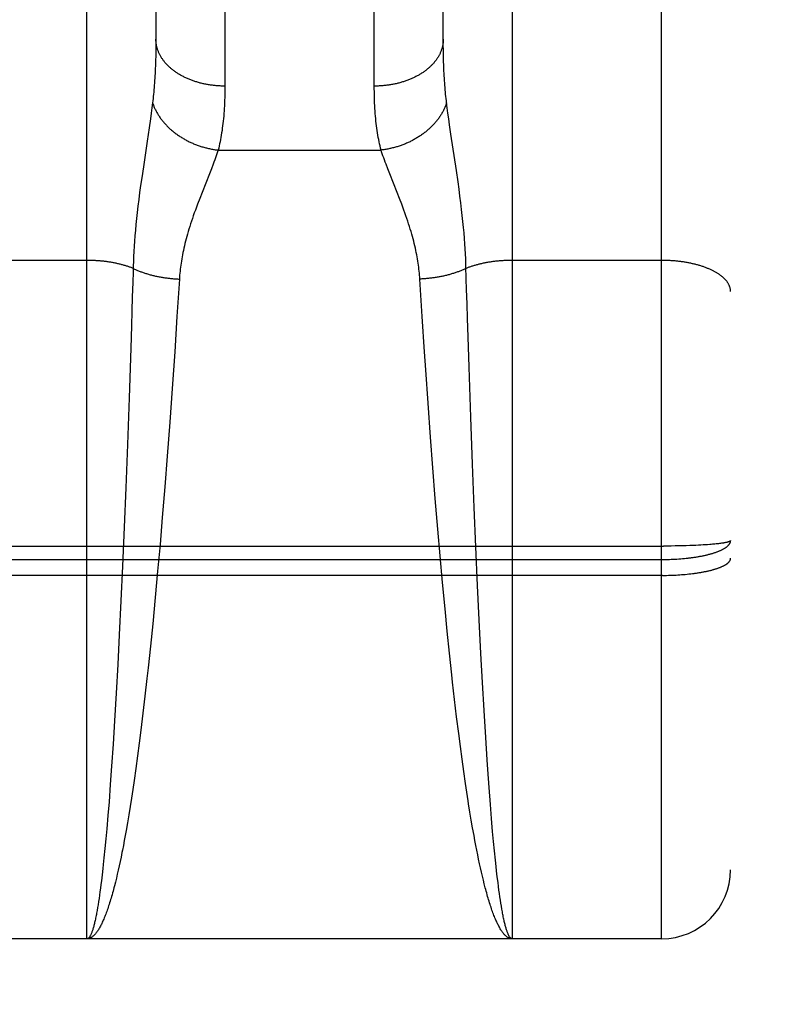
# Model space of a CAD drawing. Header units: inches. Extents: x 0 to 220, y 0 to 142.
# Tile 8 of 76: x 65.3 to 65.627, y 35.195 to 35.623. Entities that reach past the tile are written whole.
import ezdxf

# ---------------------------------------------------------------- set-up
doc = ezdxf.new("R2010")
doc.units = ezdxf.units.IN
doc.header["$LTSCALE"] = 12.090517
doc.header["$MEASUREMENT"] = 0
doc.linetypes.add('HIDDEN', pattern=[0.2, 0.1, -0.1])
doc.layers.add('LEFT_DOOR_ASSEMBLY', color=7, linetype='CONTINUOUS')

msp = doc.modelspace()

# ---------------------------------------------------------------- linework, layer by layer
at = {"layer": 'LEFT_DOOR_ASSEMBLY', "color": 8, "linetype": 'HIDDEN'}
for p, q in [((65.57914, 35.22367), (65.57914, 37.00867)), ((65.60914, 36.97867), (65.60914, 35.25367)), ((65.32914, 35.22367), (65.32914, 36.03446)), ((65.51414, 36.03446), (65.51414, 35.22367)), ((65.38914, 35.93965), (65.38914, 35.59443)), ((65.45415, 35.59317), (65.45414, 35.93832)), ((65.35914, 35.92081), (65.35914, 35.61359)), ((65.48414, 35.61481), (65.48415, 35.92202)), ((65.35914, 35.61359), (65.35913, 35.61119)), ((65.48415, 35.61239), (65.48414, 35.61481)), ((65.48418, 35.61001), (65.48415, 35.61239)), ((65.35907, 35.60768), (65.35901, 35.6054)), ((65.48422, 35.60768), (65.48418, 35.61001)), ((65.48428, 35.6054), (65.48422, 35.60768)), ((65.48436, 35.60317), (65.48428, 35.6054)), ((65.35769, 35.58717), (65.35741, 35.58496)), ((65.48588, 35.58496), (65.4856, 35.58717)), ((65.3571, 35.58263), (65.35677, 35.58018)), ((65.35741, 35.58496), (65.3571, 35.58263)), ((65.48618, 35.58263), (65.48588, 35.58496)), ((65.48652, 35.58018), (65.48618, 35.58263)), ((65.35677, 35.58018), (65.35621, 35.57626)), ((65.48689, 35.5776), (65.48652, 35.58018)), ((65.48749, 35.57346), (65.48689, 35.5776)), ((65.35621, 35.57626), (65.35536, 35.57053)), ((65.48986, 35.55775), (65.48749, 35.57346)), ((65.35536, 35.57053), (65.35367, 35.55939)), ((65.38623, 35.56661), (65.45706, 35.56661)), ((65.38403, 35.56042), (65.38327, 35.55842)), ((65.35367, 35.55939), (65.35295, 35.55447)), ((65.38244, 35.55631), (65.37919, 35.5481)), ((65.38327, 35.55842), (65.38244, 35.55631)), ((65.46084, 35.55631), (65.46002, 35.55842)), ((65.4641, 35.5481), (65.46084, 35.55631)), ((65.49057, 35.55284), (65.48986, 35.55775)), ((65.35295, 35.55447), (65.35249, 35.55125)), ((65.49101, 35.54967), (65.49057, 35.55284)), ((65.35207, 35.54813), (65.35168, 35.54512)), ((65.35249, 35.55125), (65.35207, 35.54813)), ((65.37919, 35.5481), (65.3782, 35.54558)), ((65.46509, 35.54558), (65.4641, 35.5481)), ((65.49142, 35.54661), (65.49101, 35.54967)), ((65.35168, 35.54512), (65.35132, 35.54223)), ((65.3782, 35.54558), (65.37723, 35.54305)), ((65.4918, 35.54366), (65.49142, 35.54661)), ((65.49214, 35.54082), (65.4918, 35.54366)), ((65.35099, 35.53945), (65.3507, 35.53679)), ((65.35132, 35.54223), (65.35099, 35.53945)), ((65.49244, 35.53811), (65.49214, 35.54082)), ((65.3507, 35.53679), (65.35044, 35.53423)), ((65.49272, 35.53549), (65.49244, 35.53811)), ((65.49296, 35.53298), (65.49272, 35.53549)), ((65.35021, 35.53175), (65.35001, 35.52936)), ((65.35044, 35.53423), (65.35021, 35.53175)), ((65.49318, 35.53055), (65.49296, 35.53298)), ((65.49337, 35.5282), (65.49318, 35.53055)), ((65.34983, 35.52704), (65.34968, 35.52478)), ((65.35001, 35.52936), (65.34983, 35.52704)), ((65.49354, 35.5259), (65.49337, 35.5282)), ((65.34954, 35.52256), (65.34943, 35.52039)), ((65.34968, 35.52478), (65.34954, 35.52256)), ((65.49368, 35.52366), (65.49354, 35.5259)), ((65.4938, 35.52147), (65.49368, 35.52366)), ((65.32914, 35.51864), (65.26374, 35.51864)), ((65.34934, 35.51826), (65.34927, 35.51617)), ((65.34943, 35.52039), (65.34934, 35.51826)), ((65.4939, 35.51932), (65.4938, 35.52147)), ((65.57914, 35.51864), (65.51374, 35.51864)), ((65.3492, 35.51363), (65.34906, 35.50905)), ((65.34927, 35.51617), (65.3492, 35.51363)), ((65.34906, 35.50905), (65.34887, 35.50286)), ((65.36934, 35.51052), (65.36831, 35.49428)), ((65.47497, 35.49428), (65.47395, 35.51052)), ((65.49432, 35.50597), (65.49418, 35.51058)), ((65.49451, 35.49973), (65.49432, 35.50597)), ((65.34887, 35.50286), (65.34868, 35.49657)), ((65.34868, 35.49657), (65.34848, 35.49019)), ((65.49471, 35.4934), (65.49451, 35.49973)), ((65.36831, 35.49428), (65.3673, 35.47888)), ((65.47599, 35.47888), (65.47497, 35.49428)), ((65.49496, 35.48536), (65.49471, 35.4934)), ((65.34848, 35.49019), (65.34817, 35.48047)), ((65.49539, 35.47225), (65.49496, 35.48536)), ((65.34817, 35.48047), (65.34745, 35.4589)), ((65.3673, 35.47888), (65.36621, 35.46298)), ((65.47652, 35.47098), (65.47599, 35.47888)), ((65.47754, 35.45651), (65.47652, 35.47098)), ((65.49614, 35.45046), (65.49539, 35.47225)), ((65.36621, 35.46298), (65.36516, 35.44835)), ((65.34745, 35.4589), (65.34672, 35.43856)), ((65.47861, 35.44177), (65.47754, 35.45651)), ((65.49688, 35.43002), (65.49614, 35.45046)), ((65.36516, 35.44835), (65.36405, 35.43349)), ((65.47962, 35.42851), (65.47861, 35.44177)), ((65.34672, 35.43856), (65.34601, 35.41974)), ((65.36405, 35.43349), (65.36301, 35.42018)), ((65.48068, 35.41517), (65.47962, 35.42851)), ((65.49762, 35.41118), (65.49688, 35.43002)), ((65.34601, 35.41974), (65.34532, 35.40265)), ((65.36301, 35.42018), (65.36192, 35.40682)), ((65.48179, 35.40182), (65.48068, 35.41517)), ((65.49832, 35.39414), (65.49762, 35.41118)), ((65.36192, 35.40682), (65.36093, 35.39516)), ((65.34532, 35.40265), (65.3446, 35.38569)), ((65.4828, 35.39018), (65.48179, 35.40182)), ((65.0133, 35.39441), (65.57999, 35.39441)), ((65.36093, 35.39516), (65.3599, 35.38356)), ((65.49907, 35.3773), (65.49832, 35.39414)), ((65.58167, 35.39441), (65.57999, 35.39441)), ((65.58334, 35.39443), (65.58167, 35.39441)), ((65.585, 35.39445), (65.58334, 35.39443)), ((65.58664, 35.39448), (65.585, 35.39445)), ((65.58825, 35.39452), (65.58664, 35.39448)), ((65.58984, 35.39457), (65.58825, 35.39452)), ((65.5914, 35.39462), (65.58984, 35.39457)), ((65.59291, 35.39468), (65.5914, 35.39462)), ((65.59402, 35.39473), (65.59291, 35.39468)), ((65.59511, 35.39478), (65.59402, 35.39473)), ((65.59616, 35.39484), (65.59511, 35.39478)), ((65.59718, 35.39489), (65.59616, 35.39484)), ((65.59818, 35.39496), (65.59718, 35.39489)), ((65.59913, 35.39502), (65.59818, 35.39496)), ((65.60006, 35.39509), (65.59913, 35.39502)), ((65.60065, 35.39514), (65.60006, 35.39509)), ((65.60123, 35.39519), (65.60065, 35.39514)), ((65.60179, 35.39524), (65.60123, 35.39519)), ((65.60233, 35.3953), (65.60179, 35.39524)), ((65.60286, 35.39535), (65.60233, 35.3953)), ((65.60337, 35.3954), (65.60286, 35.39535)), ((65.60385, 35.39546), (65.60337, 35.3954)), ((65.60432, 35.39552), (65.60385, 35.39546)), ((65.60477, 35.39557), (65.60432, 35.39552)), ((65.6052, 35.39563), (65.60477, 35.39557)), ((65.48384, 35.37862), (65.4828, 35.39018)), ((65.58825, 35.38897), (65.58905, 35.38904)), ((65.58905, 35.38904), (65.58984, 35.38912)), ((65.01372, 35.38858), (65.57914, 35.38858)), ((65.3446, 35.38569), (65.34391, 35.37061)), ((65.57914, 35.38858), (65.57999, 35.38858)), ((65.57999, 35.38858), (65.58083, 35.38859)), ((65.58083, 35.38859), (65.58167, 35.38861)), ((65.58167, 35.38861), (65.5825, 35.38863)), ((65.5825, 35.38863), (65.58334, 35.38866)), ((65.58334, 35.38866), (65.58417, 35.38869)), ((65.58417, 35.38869), (65.585, 35.38874)), ((65.585, 35.38874), (65.58582, 35.38878)), ((65.58582, 35.38878), (65.58664, 35.38884)), ((65.58664, 35.38884), (65.58745, 35.3889)), ((65.58745, 35.3889), (65.58825, 35.38897)), ((65.57957, 35.38167), (65.01414, 35.38167)), ((65.3599, 35.38356), (65.35883, 35.37204)), ((65.57957, 35.38167), (65.58041, 35.38168)), ((65.58041, 35.38168), (65.58125, 35.38169)), ((65.58125, 35.38169), (65.58208, 35.38171)), ((65.58208, 35.38171), (65.58292, 35.38173)), ((65.58292, 35.38173), (65.58375, 35.38176)), ((65.58375, 35.38176), (65.58458, 35.38179)), ((65.58458, 35.38179), (65.58541, 35.38183)), ((65.58541, 35.38183), (65.58623, 35.38188)), ((65.58623, 35.38188), (65.58704, 35.38193)), ((65.58704, 35.38193), (65.58785, 35.38199)), ((65.58785, 35.38199), (65.58865, 35.38205)), ((65.58865, 35.38205), (65.58945, 35.38212)), ((65.58945, 35.38212), (65.59023, 35.3822)), ((65.59023, 35.3822), (65.59101, 35.38228)), ((65.59101, 35.38228), (65.59178, 35.38236)), ((65.59178, 35.38236), (65.59254, 35.38245)), ((65.59254, 35.38245), (65.59328, 35.38255)), ((65.48493, 35.36712), (65.48384, 35.37862)), ((65.49977, 35.36232), (65.49907, 35.3773)), ((65.35883, 35.37204), (65.35773, 35.3606)), ((65.34391, 35.37061), (65.34319, 35.35576)), ((65.48589, 35.35737), (65.48493, 35.36712)), ((65.35773, 35.3606), (65.35675, 35.35095)), ((65.50051, 35.34769), (65.49977, 35.36232)), ((65.34319, 35.35576), (65.34253, 35.34291)), ((65.48687, 35.34778), (65.48589, 35.35737)), ((65.35675, 35.35095), (65.35575, 35.34149)), ((65.48788, 35.33837), (65.48687, 35.34778)), ((65.50118, 35.33507), (65.50051, 35.34769)), ((65.34253, 35.34291), (65.34185, 35.33045)), ((65.35575, 35.34149), (65.35524, 35.33683)), ((65.48822, 35.33529), (65.48788, 35.33837)), ((65.35524, 35.33683), (65.35437, 35.32919)), ((65.48909, 35.32768), (65.48822, 35.33529)), ((65.50188, 35.32288), (65.50118, 35.33507)), ((65.34185, 35.33045), (65.34114, 35.31844)), ((65.35437, 35.32919), (65.3535, 35.32171)), ((65.48997, 35.32024), (65.48909, 35.32768)), ((65.3535, 35.32171), (65.3526, 35.31442)), ((65.5026, 35.31119), (65.50188, 35.32288)), ((65.34114, 35.31844), (65.34051, 35.30835)), ((65.49087, 35.31299), (65.48997, 35.32024)), ((65.3526, 35.31442), (65.35188, 35.30873)), ((65.49159, 35.30733), (65.49087, 35.31299)), ((65.34051, 35.30835), (65.33987, 35.29868)), ((65.35188, 35.30873), (65.35114, 35.30317)), ((65.50324, 35.3014), (65.5026, 35.31119)), ((65.49233, 35.3018), (65.49159, 35.30733)), ((65.35114, 35.30317), (65.3504, 35.29775)), ((65.49308, 35.29642), (65.49233, 35.3018)), ((65.50352, 35.29734), (65.50324, 35.3014)), ((65.33987, 35.29868), (65.3393, 35.29077)), ((65.3504, 35.29775), (65.34965, 35.29248)), ((65.49383, 35.29118), (65.49308, 35.29642)), ((65.50408, 35.28948), (65.50352, 35.29734)), ((65.3393, 35.29077), (65.33873, 35.28321)), ((65.34965, 35.29248), (65.34908, 35.28862)), ((65.4944, 35.28736), (65.49383, 35.29118)), ((65.34908, 35.28862), (65.3485, 35.28486)), ((65.49498, 35.28362), (65.4944, 35.28736)), ((65.50466, 35.28199), (65.50408, 35.28948)), ((65.33873, 35.28321), (65.33824, 35.2772)), ((65.3485, 35.28486), (65.34793, 35.28118)), ((65.34793, 35.28118), (65.34734, 35.2776)), ((65.49634, 35.27527), (65.49575, 35.27878)), ((65.50514, 35.27603), (65.50466, 35.28199)), ((65.33824, 35.2772), (65.33775, 35.27147)), ((65.34676, 35.27412), (65.34616, 35.27073)), ((65.34734, 35.2776), (65.34676, 35.27412)), ((65.49693, 35.27185), (65.49634, 35.27527)), ((65.50563, 35.27035), (65.50514, 35.27603)), ((65.33775, 35.27147), (65.33736, 35.26708)), ((65.34616, 35.27073), (65.34577, 35.26853)), ((65.49752, 35.26853), (65.49693, 35.27185)), ((65.50603, 35.26602), (65.50563, 35.27035)), ((65.33736, 35.26708), (65.33696, 35.26289)), ((65.34537, 35.26638), (65.34497, 35.26427)), ((65.34577, 35.26853), (65.34537, 35.26638)), ((65.49792, 35.26638), (65.49752, 35.26853)), ((65.49832, 35.26427), (65.49792, 35.26638)), ((65.50643, 35.26187), (65.50603, 35.26602)), ((65.33696, 35.26289), (65.33655, 35.25888)), ((65.34437, 35.2612), (65.34396, 35.25921)), ((65.49872, 35.26221), (65.49832, 35.26427)), ((65.49912, 35.26019), (65.49872, 35.26221)), ((65.50684, 35.25791), (65.50643, 35.26187)), ((65.33655, 35.25888), (65.33625, 35.25601)), ((65.34356, 35.25727), (65.34315, 35.25537)), ((65.34396, 35.25921), (65.34356, 35.25727)), ((65.49953, 35.25823), (65.49912, 35.26019)), ((65.49994, 35.25631), (65.49953, 35.25823)), ((65.50034, 35.25445), (65.49994, 35.25631)), ((65.50714, 35.25508), (65.50684, 35.25791)), ((65.33604, 35.25415), (65.33574, 35.25147)), ((65.33625, 35.25601), (65.33604, 35.25415)), ((65.34274, 35.25353), (65.34233, 35.25174)), ((65.34315, 35.25537), (65.34274, 35.25353)), ((65.50075, 35.25263), (65.50034, 35.25445)), ((65.50116, 35.25087), (65.50075, 35.25263)), ((65.50735, 35.25325), (65.50714, 35.25508)), ((65.50765, 35.2506), (65.50735, 35.25325)), ((65.33543, 35.2489), (65.33522, 35.24725)), ((65.33574, 35.25147), (65.33543, 35.2489)), ((65.34192, 35.25), (65.34151, 35.24832)), ((65.34233, 35.25174), (65.34192, 35.25)), ((65.50158, 35.24915), (65.50116, 35.25087)), ((65.50199, 35.24749), (65.50158, 35.24915)), ((65.50796, 35.24807), (65.50765, 35.2506)), ((65.50817, 35.24644), (65.50796, 35.24807)), ((65.33481, 35.24411), (65.3346, 35.24262)), ((65.33501, 35.24565), (65.33481, 35.24411)), ((65.33522, 35.24725), (65.33501, 35.24565)), ((65.5024, 35.24588), (65.50199, 35.24749)), ((65.50838, 35.24487), (65.50817, 35.24644)), ((65.50859, 35.24336), (65.50838, 35.24487)), ((65.33418, 35.2398), (65.33397, 35.23847)), ((65.33439, 35.24118), (65.33418, 35.2398)), ((65.3346, 35.24262), (65.33439, 35.24118)), ((65.5088, 35.24189), (65.50859, 35.24336)), ((65.509, 35.24049), (65.5088, 35.24189)), ((65.50921, 35.23913), (65.509, 35.24049)), ((65.33397, 35.23847), (65.33376, 35.2372)), ((65.50943, 35.23783), (65.50921, 35.23913)), ((65.50964, 35.23659), (65.50943, 35.23783)), ((65.50985, 35.2354), (65.50964, 35.23659)), ((65.57914, 35.22367), (65.01414, 35.22367)), ((39.46364, 35.19517), (68.06714, 35.19517))]:
    msp.add_line(p, q, dxfattribs=at)
for points in [[(65.38914, 35.59443), (65.38872, 35.59443), (65.3883, 35.59444), (65.38788, 35.59445), (65.38746, 35.59446), (65.38704, 35.59448), (65.38662, 35.5945), (65.3862, 35.59453), (65.38579, 35.59456), (65.38537, 35.59459), (65.38495, 35.59463), (65.38453, 35.59467), (65.38412, 35.59472), (65.38371, 35.59477), (65.38329, 35.59482), (65.38288, 35.59488), (65.38247, 35.59494), (65.38206, 35.59501), (65.38165, 35.59508), (65.38124, 35.59515), (65.38084, 35.59523), (65.38044, 35.59531), (65.38003, 35.59539), (65.37963, 35.59548), (65.37924, 35.59558), (65.37884, 35.59567), (65.37845, 35.59577), (65.37805, 35.59588), (65.37766, 35.59598), (65.37728, 35.59609), (65.37689, 35.59621), (65.37651, 35.59633), (65.37613, 35.59645), (65.37575, 35.59658), (65.37538, 35.59671), (65.375, 35.59684), (65.37463, 35.59698), (65.37427, 35.59712), (65.3739, 35.59726), (65.37354, 35.59741), (65.37318, 35.59756), (65.37283, 35.59771), (65.37248, 35.59787), (65.37213, 35.59803), (65.37178, 35.59819), (65.37144, 35.59836), (65.37111, 35.59853), (65.37077, 35.5987), (65.37044, 35.59888), (65.37011, 35.59906), (65.36979, 35.59924), (65.36947, 35.59943), (65.36915, 35.59962), (65.36884, 35.59981), (65.36853, 35.6), (65.36823, 35.6002), (65.36793, 35.6004), (65.36764, 35.60061), (65.36734, 35.60081), (65.36706, 35.60102), (65.36678, 35.60123), (65.3665, 35.60145), (65.36622, 35.60166), (65.36595, 35.60188), (65.36569, 35.60211), (65.36543, 35.60233), (65.36517, 35.60256), (65.36492, 35.60279), (65.36468, 35.60302), (65.36444, 35.60325), (65.3642, 35.60349), (65.36397, 35.60373), (65.36374, 35.60397), (65.36352, 35.60421), (65.36331, 35.60446), (65.36309, 35.60471), (65.36289, 35.60495), (65.36269, 35.60521), (65.36249, 35.60546), (65.3623, 35.60571), (65.36212, 35.60597), (65.36194, 35.60623), (65.36176, 35.60649), (65.36159, 35.60675), (65.36143, 35.60701), (65.36127, 35.60728), (65.36112, 35.60754), (65.36097, 35.60781), (65.36083, 35.60808), (65.36069, 35.60835), (65.36056, 35.60862), (65.36044, 35.6089), (65.36032, 35.60917), (65.3602, 35.60945), (65.3601, 35.60972), (65.35999, 35.61), (65.3599, 35.61028), (65.35981, 35.61056), (65.35972, 35.61084), (65.35964, 35.61112), (65.35957, 35.6114), (65.3595, 35.61168), (65.35944, 35.61196), (65.35938, 35.61225), (65.35933, 35.61253), (65.35929, 35.61281), (65.35925, 35.6131), (65.35922, 35.61338), (65.35919, 35.61367), (65.35917, 35.61396), (65.35916, 35.61424), (65.35915, 35.61453), (65.35914, 35.61481)], [(65.48414, 35.61481), (65.48414, 35.61453), (65.48413, 35.61424), (65.48412, 35.61396), (65.4841, 35.61367), (65.48407, 35.61338), (65.48404, 35.6131), (65.484, 35.61281), (65.48396, 35.61253), (65.48391, 35.61225), (65.48385, 35.61196), (65.48379, 35.61168), (65.48372, 35.6114), (65.48365, 35.61112), (65.48357, 35.61084), (65.48348, 35.61056), (65.48339, 35.61028), (65.4833, 35.61), (65.48319, 35.60972), (65.48309, 35.60945), (65.48297, 35.60917), (65.48285, 35.6089), (65.48273, 35.60862), (65.4826, 35.60835), (65.48246, 35.60808), (65.48232, 35.60781), (65.48217, 35.60754), (65.48202, 35.60728), (65.48186, 35.60701), (65.4817, 35.60675), (65.48153, 35.60649), (65.48135, 35.60623), (65.48117, 35.60597), (65.48099, 35.60571), (65.4808, 35.60546), (65.4806, 35.60521), (65.4804, 35.60495), (65.4802, 35.60471), (65.47998, 35.60446), (65.47977, 35.60421), (65.47955, 35.60397), (65.47932, 35.60373), (65.47909, 35.60349), (65.47885, 35.60325), (65.47861, 35.60302), (65.47837, 35.60279), (65.47811, 35.60256), (65.47786, 35.60233), (65.4776, 35.60211), (65.47733, 35.60188), (65.47707, 35.60166), (65.47679, 35.60145), (65.47651, 35.60123), (65.47623, 35.60102), (65.47594, 35.60081), (65.47565, 35.60061), (65.47536, 35.6004), (65.47506, 35.6002), (65.47475, 35.6), (65.47445, 35.59981), (65.47413, 35.59962), (65.47382, 35.59943), (65.4735, 35.59924), (65.47318, 35.59906), (65.47285, 35.59888), (65.47252, 35.5987), (65.47218, 35.59853), (65.47185, 35.59836), (65.4715, 35.59819), (65.47116, 35.59803), (65.47081, 35.59787), (65.47046, 35.59771), (65.47011, 35.59756), (65.46975, 35.59741), (65.46939, 35.59726), (65.46902, 35.59712), (65.46866, 35.59698), (65.46829, 35.59684), (65.46791, 35.59671), (65.46754, 35.59658), (65.46716, 35.59645), (65.46678, 35.59633), (65.4664, 35.59621), (65.46601, 35.59609), (65.46563, 35.59598), (65.46524, 35.59588), (65.46484, 35.59577), (65.46445, 35.59567), (65.46405, 35.59558), (65.46365, 35.59548), (65.46325, 35.59539), (65.46285, 35.59531), (65.46245, 35.59523), (65.46204, 35.59515), (65.46164, 35.59508), (65.46123, 35.59501), (65.46082, 35.59494), (65.46041, 35.59488), (65.46, 35.59482), (65.45958, 35.59477), (65.45917, 35.59472), (65.45875, 35.59467), (65.45834, 35.59463), (65.45792, 35.59459), (65.4575, 35.59456), (65.45709, 35.59453), (65.45667, 35.5945), (65.45625, 35.59448), (65.45583, 35.59446), (65.45541, 35.59445), (65.45499, 35.59444), (65.45457, 35.59443), (65.45414, 35.59443)], [(65.35913, 35.61119), (65.35909, 35.60884), (65.35907, 35.60768)], [(65.35901, 35.6054), (65.35893, 35.60317), (65.35888, 35.60208), (65.35883, 35.601), (65.35878, 35.59993), (65.35872, 35.59887), (65.35866, 35.59782), (65.35859, 35.59679), (65.35852, 35.59577), (65.35844, 35.59477), (65.35836, 35.59377), (65.35828, 35.59279), (65.35819, 35.59182), (65.3581, 35.59087), (65.358, 35.58992), (65.3579, 35.58899), (65.3578, 35.58808), (65.35769, 35.58717)], [(65.4856, 35.58717), (65.48549, 35.58808), (65.48539, 35.58899), (65.48529, 35.58992), (65.48519, 35.59087), (65.4851, 35.59182), (65.48501, 35.59279), (65.48493, 35.59377), (65.48485, 35.59477), (65.48477, 35.59577), (65.4847, 35.59679), (65.48463, 35.59782), (65.48457, 35.59887), (65.48451, 35.59993), (65.48446, 35.601), (65.48441, 35.60208), (65.48436, 35.60317)], [(65.38914, 35.59443), (65.38914, 35.59317), (65.38913, 35.59192), (65.38911, 35.59068), (65.38908, 35.58947), (65.38904, 35.58827), (65.38899, 35.58708), (65.38893, 35.58591), (65.38887, 35.58475), (65.38879, 35.58361), (65.38871, 35.58249), (65.38862, 35.58138), (65.38852, 35.58029), (65.38841, 35.57921), (65.38829, 35.57815), (65.38817, 35.57711), (65.38803, 35.57608), (65.38789, 35.57506), (65.38774, 35.57406), (65.38758, 35.57308), (65.38741, 35.57211), (65.38724, 35.57116), (65.38705, 35.57022), (65.38686, 35.56929), (65.38666, 35.56839), (65.38645, 35.56749), (65.38623, 35.56661)], [(65.45706, 35.56661), (65.45684, 35.56749), (65.45663, 35.56839), (65.45643, 35.56929), (65.45624, 35.57022), (65.45605, 35.57116), (65.45588, 35.57211), (65.45571, 35.57308), (65.45555, 35.57406), (65.4554, 35.57506), (65.45526, 35.57608), (65.45512, 35.57711), (65.455, 35.57815), (65.45488, 35.57921), (65.45477, 35.58029), (65.45467, 35.58138), (65.45458, 35.58249), (65.4545, 35.58361), (65.45442, 35.58475), (65.45436, 35.58591), (65.4543, 35.58708), (65.45425, 35.58827), (65.45421, 35.58947), (65.45418, 35.59068), (65.45416, 35.59192), (65.45415, 35.59317)], [(65.35769, 35.58717), (65.3578, 35.58684), (65.35792, 35.5865), (65.35804, 35.58617), (65.35817, 35.58584), (65.3583, 35.58551), (65.35844, 35.58518), (65.35859, 35.58485), (65.35874, 35.58452), (65.3589, 35.58419), (65.35906, 35.58387), (65.35923, 35.58354), (65.3594, 35.58322), (65.35958, 35.5829), (65.35976, 35.58257), (65.35995, 35.58226), (65.36015, 35.58194), (65.36035, 35.58162), (65.36055, 35.58131), (65.36076, 35.581), (65.36098, 35.58069), (65.3612, 35.58038), (65.36142, 35.58007), (65.36165, 35.57977), (65.36189, 35.57946), (65.36213, 35.57916), (65.36238, 35.57886), (65.36263, 35.57857), (65.36288, 35.57827), (65.36314, 35.57798), (65.36341, 35.57769), (65.36368, 35.57741), (65.36395, 35.57712), (65.36423, 35.57684), (65.36451, 35.57657), (65.3648, 35.57629), (65.36509, 35.57602), (65.36539, 35.57575), (65.36569, 35.57548), (65.36599, 35.57522), (65.3663, 35.57495), (65.36661, 35.5747), (65.36693, 35.57444), (65.36725, 35.57419), (65.36757, 35.57394), (65.3679, 35.5737), (65.36823, 35.57345), (65.36857, 35.57322), (65.36891, 35.57298), (65.36925, 35.57275), (65.3696, 35.57252), (65.36995, 35.5723), (65.3703, 35.57207), (65.37066, 35.57186), (65.37101, 35.57164), (65.37138, 35.57143), (65.37174, 35.57123), (65.37211, 35.57102), (65.37248, 35.57083), (65.37285, 35.57063), (65.37323, 35.57044), (65.37361, 35.57025), (65.37399, 35.57007), (65.37438, 35.56989), (65.37476, 35.56972), (65.37515, 35.56955), (65.37554, 35.56938), (65.37594, 35.56922), (65.37633, 35.56906), (65.37673, 35.56891), (65.37713, 35.56876), (65.37753, 35.56861), (65.37793, 35.56847), (65.37834, 35.56834), (65.37874, 35.56821), (65.37915, 35.56808), (65.37956, 35.56795), (65.37997, 35.56784), (65.38038, 35.56772), (65.3808, 35.56761), (65.38121, 35.56751), (65.38162, 35.56741), (65.38204, 35.56731), (65.38246, 35.56722), (65.38288, 35.56713), (65.38329, 35.56705), (65.38371, 35.56698), (65.38413, 35.5669), (65.38455, 35.56684), (65.38497, 35.56677), (65.38539, 35.56671), (65.38581, 35.56666), (65.38623, 35.56661)], [(65.4856, 35.58717), (65.48549, 35.58684), (65.48537, 35.5865), (65.48525, 35.58617), (65.48512, 35.58584), (65.48499, 35.58551), (65.48485, 35.58518), (65.4847, 35.58485), (65.48455, 35.58452), (65.48439, 35.58419), (65.48423, 35.58387), (65.48406, 35.58354), (65.48389, 35.58322), (65.48371, 35.5829), (65.48353, 35.58257), (65.48334, 35.58226), (65.48314, 35.58194), (65.48294, 35.58162), (65.48274, 35.58131), (65.48253, 35.581), (65.48231, 35.58069), (65.48209, 35.58038), (65.48187, 35.58007), (65.48163, 35.57977), (65.4814, 35.57946), (65.48116, 35.57916), (65.48091, 35.57886), (65.48066, 35.57857), (65.48041, 35.57827), (65.48015, 35.57798), (65.47988, 35.57769), (65.47961, 35.57741), (65.47934, 35.57712), (65.47906, 35.57684), (65.47878, 35.57657), (65.47849, 35.57629), (65.4782, 35.57602), (65.4779, 35.57575), (65.4776, 35.57548), (65.4773, 35.57522), (65.47699, 35.57495), (65.47668, 35.5747), (65.47636, 35.57444), (65.47604, 35.57419), (65.47571, 35.57394), (65.47539, 35.5737), (65.47505, 35.57345), (65.47472, 35.57322), (65.47438, 35.57298), (65.47404, 35.57275), (65.47369, 35.57252), (65.47334, 35.5723), (65.47299, 35.57207), (65.47263, 35.57186), (65.47227, 35.57164), (65.47191, 35.57143), (65.47155, 35.57123), (65.47118, 35.57102), (65.47081, 35.57083), (65.47043, 35.57063), (65.47006, 35.57044), (65.46968, 35.57025), (65.4693, 35.57007), (65.46891, 35.56989), (65.46853, 35.56972), (65.46814, 35.56955), (65.46775, 35.56938), (65.46735, 35.56922), (65.46696, 35.56906), (65.46656, 35.56891), (65.46616, 35.56876), (65.46576, 35.56861), (65.46536, 35.56847), (65.46495, 35.56834), (65.46455, 35.56821), (65.46414, 35.56808), (65.46373, 35.56795), (65.46332, 35.56784), (65.46291, 35.56772), (65.46249, 35.56761), (65.46208, 35.56751), (65.46166, 35.56741), (65.46125, 35.56731), (65.46083, 35.56722), (65.46041, 35.56713), (65.46, 35.56705), (65.45958, 35.56698), (65.45916, 35.5669), (65.45874, 35.56684), (65.45832, 35.56677), (65.4579, 35.56671), (65.45748, 35.56666), (65.45706, 35.56661)], [(65.38623, 35.56661), (65.38596, 35.5658), (65.38568, 35.56496), (65.38538, 35.5641), (65.38506, 35.56321), (65.38473, 35.56231), (65.38439, 35.56137), (65.38403, 35.56042)], [(65.46002, 35.55842), (65.45926, 35.56042), (65.4589, 35.56137), (65.45855, 35.56231), (65.45823, 35.56321), (65.45791, 35.5641), (65.45761, 35.56496), (65.45733, 35.5658), (65.45706, 35.56661)], [(65.47395, 35.51052), (65.47389, 35.51137), (65.47383, 35.51222), (65.47375, 35.51308), (65.47366, 35.51394), (65.47357, 35.51481), (65.47346, 35.51569), (65.47335, 35.51657), (65.47322, 35.51746), (65.47308, 35.51836), (65.47293, 35.51927), (65.47277, 35.52019), (65.4726, 35.52111), (65.47241, 35.52205), (65.47222, 35.523), (65.47201, 35.52396), (65.47178, 35.52494), (65.47155, 35.52593), (65.47129, 35.52694), (65.47103, 35.52796), (65.47074, 35.529), (65.47044, 35.53006), (65.47013, 35.53115), (65.4698, 35.53225), (65.46945, 35.53337), (65.46908, 35.53452), (65.4687, 35.53568), (65.46829, 35.53687), (65.46788, 35.53807), (65.46745, 35.53929), (65.467, 35.54053), (65.46653, 35.54179), (65.46606, 35.54305), (65.46509, 35.54558)], [(65.37723, 35.54305), (65.37676, 35.54179), (65.37629, 35.54053), (65.37584, 35.53929), (65.37541, 35.53807), (65.37499, 35.53687), (65.37459, 35.53568), (65.37421, 35.53452), (65.37384, 35.53337), (65.37349, 35.53225), (65.37316, 35.53115), (65.37285, 35.53006), (65.37255, 35.529), (65.37226, 35.52796), (65.372, 35.52694), (65.37174, 35.52593), (65.37151, 35.52494), (65.37128, 35.52396), (65.37107, 35.523), (65.37087, 35.52205), (65.37069, 35.52111), (65.37052, 35.52019), (65.37036, 35.51927), (65.37021, 35.51836), (65.37007, 35.51746), (65.36994, 35.51657), (65.36983, 35.51569), (65.36972, 35.51481), (65.36962, 35.51394), (65.36954, 35.51308), (65.36946, 35.51222), (65.3694, 35.51137), (65.36934, 35.51052)], [(65.34924, 35.51514), (65.34894, 35.51526), (65.34863, 35.51538), (65.34832, 35.5155), (65.348, 35.51562), (65.34768, 35.51573), (65.34736, 35.51585), (65.34703, 35.51596), (65.34671, 35.51607), (65.34637, 35.51617), (65.34604, 35.51628), (65.3457, 35.51638), (65.34536, 35.51648), (65.34501, 35.51658), (65.34467, 35.51668), (65.34432, 35.51677), (65.34396, 35.51687), (65.34361, 35.51696), (65.34325, 35.51704), (65.34289, 35.51713), (65.34252, 35.51721), (65.34216, 35.51729), (65.34179, 35.51737), (65.34142, 35.51745), (65.34104, 35.51752), (65.34067, 35.5176), (65.34029, 35.51767), (65.33991, 35.51773), (65.33953, 35.5178), (65.33915, 35.51786), (65.33876, 35.51792), (65.33837, 35.51798), (65.33798, 35.51804), (65.33759, 35.51809), (65.3372, 35.51814), (65.33681, 35.51819), (65.33641, 35.51823), (65.33602, 35.51828), (65.33562, 35.51832), (65.33522, 35.51836), (65.33482, 35.51839), (65.33442, 35.51843), (65.33402, 35.51846), (65.33361, 35.51849), (65.33321, 35.51851), (65.33281, 35.51854), (65.3324, 35.51856), (65.332, 35.51858), (65.33159, 35.51859), (65.33118, 35.51861), (65.33078, 35.51862), (65.33037, 35.51863), (65.32996, 35.51863), (65.32955, 35.51864), (65.32914, 35.51864)], [(65.49418, 35.51058), (65.49402, 35.51617), (65.49399, 35.51721), (65.4939, 35.51932)], [(65.51374, 35.51864), (65.51333, 35.51863), (65.51292, 35.51863), (65.51251, 35.51862), (65.51211, 35.51861), (65.5117, 35.51859), (65.51129, 35.51858), (65.51089, 35.51856), (65.51048, 35.51854), (65.51008, 35.51851), (65.50968, 35.51849), (65.50927, 35.51846), (65.50887, 35.51843), (65.50847, 35.51839), (65.50807, 35.51836), (65.50767, 35.51832), (65.50727, 35.51828), (65.50688, 35.51823), (65.50648, 35.51819), (65.50609, 35.51814), (65.5057, 35.51809), (65.50531, 35.51804), (65.50492, 35.51798), (65.50453, 35.51792), (65.50414, 35.51786), (65.50376, 35.5178), (65.50338, 35.51773), (65.503, 35.51767), (65.50262, 35.5176), (65.50225, 35.51752), (65.50187, 35.51745), (65.5015, 35.51737), (65.50113, 35.51729), (65.50077, 35.51721), (65.5004, 35.51713), (65.50004, 35.51704), (65.49968, 35.51696), (65.49933, 35.51687), (65.49897, 35.51677), (65.49862, 35.51668), (65.49828, 35.51658), (65.49793, 35.51648), (65.49759, 35.51638), (65.49725, 35.51628), (65.49692, 35.51617), (65.49658, 35.51607), (65.49625, 35.51596), (65.49593, 35.51585), (65.49561, 35.51573), (65.49529, 35.51562), (65.49497, 35.5155), (65.49466, 35.51538), (65.49435, 35.51526), (65.49405, 35.51514)], [(65.60914, 35.50505), (65.60914, 35.50524), (65.60913, 35.50543), (65.60912, 35.50562), (65.6091, 35.50581), (65.60907, 35.506), (65.60904, 35.50619), (65.609, 35.50638), (65.60896, 35.50657), (65.60891, 35.50676), (65.60885, 35.50695), (65.60879, 35.50714), (65.60872, 35.50732), (65.60865, 35.50751), (65.60857, 35.5077), (65.60848, 35.50789), (65.60839, 35.50807), (65.6083, 35.50826), (65.60819, 35.50844), (65.60809, 35.50863), (65.60797, 35.50881), (65.60785, 35.50899), (65.60773, 35.50918), (65.6076, 35.50936), (65.60746, 35.50954), (65.60732, 35.50972), (65.60717, 35.50989), (65.60702, 35.51007), (65.60686, 35.51025), (65.6067, 35.51042), (65.60653, 35.5106), (65.60635, 35.51077), (65.60617, 35.51094), (65.60599, 35.51112), (65.6058, 35.51129), (65.6056, 35.51145), (65.6054, 35.51162), (65.6052, 35.51179), (65.60498, 35.51195), (65.60477, 35.51212), (65.60455, 35.51228), (65.60432, 35.51244), (65.60409, 35.5126), (65.60385, 35.51276), (65.60361, 35.51291), (65.60337, 35.51307), (65.60311, 35.51322), (65.60286, 35.51337), (65.6026, 35.51352), (65.60233, 35.51367), (65.60207, 35.51382), (65.60179, 35.51396), (65.60151, 35.5141), (65.60123, 35.51425), (65.60094, 35.51438), (65.60065, 35.51452), (65.60036, 35.51466), (65.60006, 35.51479), (65.59975, 35.51492), (65.59945, 35.51505), (65.59913, 35.51518), (65.59882, 35.51531), (65.5985, 35.51543), (65.59818, 35.51555), (65.59785, 35.51567), (65.59752, 35.51579), (65.59718, 35.51591), (65.59685, 35.51602), (65.5965, 35.51613), (65.59616, 35.51624), (65.59581, 35.51635), (65.59546, 35.51645), (65.59511, 35.51656), (65.59475, 35.51666), (65.59439, 35.51675), (65.59402, 35.51685), (65.59366, 35.51694), (65.59329, 35.51703), (65.59291, 35.51712), (65.59254, 35.51721), (65.59216, 35.51729), (65.59178, 35.51737), (65.5914, 35.51745), (65.59101, 35.51753), (65.59063, 35.5176), (65.59024, 35.51768), (65.58984, 35.51775), (65.58945, 35.51781), (65.58905, 35.51788), (65.58865, 35.51794), (65.58825, 35.518), (65.58785, 35.51805), (65.58745, 35.51811), (65.58704, 35.51816), (65.58664, 35.51821), (65.58623, 35.51825), (65.58582, 35.5183), (65.58541, 35.51834), (65.585, 35.51838), (65.58458, 35.51841), (65.58417, 35.51845), (65.58375, 35.51848), (65.58334, 35.51851), (65.58292, 35.51853), (65.5825, 35.51855), (65.58209, 35.51857), (65.58167, 35.51859), (65.58125, 35.51861), (65.58083, 35.51862), (65.58041, 35.51863), (65.57999, 35.51863), (65.57957, 35.51864), (65.57914, 35.51864)], [(65.34924, 35.51514), (65.34956, 35.51499), (65.34988, 35.51484), (65.3502, 35.51469), (65.35053, 35.51455), (65.35086, 35.5144), (65.3512, 35.51426), (65.35154, 35.51412), (65.35188, 35.51399), (65.35223, 35.51385), (65.35257, 35.51372), (65.35293, 35.51359), (65.35328, 35.51347), (65.35364, 35.51334), (65.35401, 35.51322), (65.35437, 35.5131), (65.35474, 35.51298), (65.35511, 35.51287), (65.35548, 35.51275), (65.35586, 35.51264), (65.35624, 35.51254), (65.35662, 35.51243), (65.35701, 35.51233), (65.3574, 35.51223), (65.35779, 35.51213), (65.35818, 35.51204), (65.35857, 35.51194), (65.35897, 35.51185), (65.35937, 35.51177), (65.35977, 35.51168), (65.36017, 35.5116), (65.36057, 35.51152), (65.36098, 35.51145), (65.36139, 35.51137), (65.3618, 35.5113), (65.36221, 35.51124), (65.36262, 35.51117), (65.36303, 35.51111), (65.36345, 35.51105), (65.36386, 35.51099), (65.36428, 35.51094), (65.3647, 35.51089), (65.36512, 35.51084), (65.36554, 35.5108), (65.36596, 35.51076), (65.36638, 35.51072), (65.3668, 35.51068), (65.36722, 35.51065), (65.36765, 35.51062), (65.36807, 35.51059), (65.36849, 35.51056), (65.36892, 35.51054), (65.36934, 35.51052)], [(65.49405, 35.51514), (65.49373, 35.51499), (65.49341, 35.51484), (65.49309, 35.51469), (65.49276, 35.51455), (65.49243, 35.5144), (65.49209, 35.51426), (65.49175, 35.51412), (65.49141, 35.51399), (65.49106, 35.51385), (65.49071, 35.51372), (65.49036, 35.51359), (65.49001, 35.51347), (65.48965, 35.51334), (65.48928, 35.51322), (65.48892, 35.5131), (65.48855, 35.51298), (65.48818, 35.51287), (65.4878, 35.51275), (65.48743, 35.51264), (65.48705, 35.51254), (65.48667, 35.51243), (65.48628, 35.51233), (65.48589, 35.51223), (65.4855, 35.51213), (65.48511, 35.51204), (65.48472, 35.51194), (65.48432, 35.51185), (65.48392, 35.51177), (65.48352, 35.51168), (65.48312, 35.5116), (65.48272, 35.51152), (65.48231, 35.51145), (65.4819, 35.51137), (65.48149, 35.5113), (65.48108, 35.51124), (65.48067, 35.51117), (65.48026, 35.51111), (65.47984, 35.51105), (65.47943, 35.51099), (65.47901, 35.51094), (65.47859, 35.51089), (65.47817, 35.51084), (65.47775, 35.5108), (65.47733, 35.51076), (65.47691, 35.51072), (65.47649, 35.51068), (65.47607, 35.51065), (65.47564, 35.51062), (65.47522, 35.51059), (65.4748, 35.51056), (65.47437, 35.51054), (65.47395, 35.51052)], [(65.58984, 35.38912), (65.59024, 35.38916), (65.59063, 35.38921), (65.59101, 35.38925), (65.5914, 35.3893), (65.59178, 35.38935), (65.59216, 35.38939), (65.59254, 35.38945), (65.59291, 35.3895), (65.59329, 35.38955), (65.59366, 35.38961), (65.59402, 35.38966), (65.59439, 35.38972), (65.59475, 35.38978), (65.59511, 35.38984), (65.59546, 35.38991), (65.59581, 35.38997), (65.59616, 35.39003), (65.5965, 35.3901), (65.59685, 35.39017), (65.59718, 35.39024), (65.59752, 35.39031), (65.59785, 35.39038), (65.59818, 35.39045), (65.5985, 35.39053), (65.59882, 35.3906), (65.59913, 35.39068), (65.59945, 35.39076), (65.59975, 35.39083), (65.60006, 35.39092), (65.60036, 35.391), (65.60065, 35.39108), (65.60094, 35.39116), (65.60123, 35.39125), (65.60151, 35.39133), (65.60179, 35.39142), (65.60207, 35.39151), (65.60233, 35.3916), (65.6026, 35.39169), (65.60286, 35.39178), (65.60311, 35.39187), (65.60337, 35.39196), (65.60361, 35.39206), (65.60385, 35.39215), (65.60409, 35.39225), (65.60432, 35.39235), (65.60455, 35.39244), (65.60477, 35.39254), (65.60498, 35.39264), (65.6052, 35.39274), (65.6054, 35.39284), (65.6056, 35.39294), (65.6058, 35.39305), (65.60599, 35.39315), (65.60617, 35.39325), (65.60635, 35.39336), (65.60653, 35.39346), (65.6067, 35.39357), (65.60686, 35.39368), (65.60702, 35.39378), (65.60717, 35.39389), (65.60732, 35.394), (65.60746, 35.39411), (65.6076, 35.39422), (65.60773, 35.39433), (65.60785, 35.39444), (65.60797, 35.39455), (65.60809, 35.39466), (65.60819, 35.39477), (65.6083, 35.39489), (65.60839, 35.395), (65.60848, 35.39511), (65.60857, 35.39523), (65.60865, 35.39534), (65.60872, 35.39545), (65.60879, 35.39557), (65.60885, 35.39568), (65.60891, 35.3958), (65.60896, 35.39591), (65.609, 35.39603), (65.60904, 35.39614), (65.60907, 35.39626), (65.6091, 35.39637), (65.60912, 35.39649), (65.60913, 35.39661), (65.60914, 35.39672), (65.60914, 35.39684)], [(65.60914, 35.39684), (65.60914, 35.3968), (65.60913, 35.39677), (65.60912, 35.39674), (65.6091, 35.3967), (65.60907, 35.39667), (65.60904, 35.39663), (65.609, 35.3966), (65.60896, 35.39657), (65.60891, 35.39653), (65.60885, 35.3965), (65.60879, 35.39646), (65.60872, 35.39643), (65.60865, 35.3964), (65.60857, 35.39636), (65.60848, 35.39633), (65.60839, 35.3963), (65.6083, 35.39626), (65.60819, 35.39623), (65.60809, 35.3962), (65.60797, 35.39616), (65.60785, 35.39613), (65.60773, 35.3961), (65.6076, 35.39607), (65.60746, 35.39603), (65.60732, 35.396), (65.60717, 35.39597), (65.60702, 35.39594), (65.60686, 35.39591), (65.6067, 35.39588), (65.60653, 35.39584), (65.60635, 35.39581), (65.60617, 35.39578), (65.60599, 35.39575), (65.6058, 35.39572), (65.6056, 35.39569), (65.6054, 35.39566), (65.6052, 35.39563)], [(65.59328, 35.38255), (65.59365, 35.3826), (65.59402, 35.38265), (65.59438, 35.3827), (65.59475, 35.38276), (65.5951, 35.38281), (65.59546, 35.38287), (65.59581, 35.38293), (65.59616, 35.38299), (65.5965, 35.38304), (65.59684, 35.38311), (65.59718, 35.38317), (65.59752, 35.38323), (65.59785, 35.3833), (65.59817, 35.38336), (65.5985, 35.38343), (65.59882, 35.3835), (65.59913, 35.38357), (65.59944, 35.38364), (65.59975, 35.38371), (65.60006, 35.38378), (65.60036, 35.38385), (65.60065, 35.38393), (65.60094, 35.384), (65.60123, 35.38408), (65.60151, 35.38416), (65.60179, 35.38423), (65.60206, 35.38431), (65.60233, 35.38439), (65.6026, 35.38448), (65.60286, 35.38456), (65.60311, 35.38464), (65.60336, 35.38472), (65.60361, 35.38481), (65.60385, 35.38489), (65.60409, 35.38498), (65.60432, 35.38507), (65.60454, 35.38516), (65.60477, 35.38524), (65.60498, 35.38533), (65.60519, 35.38542), (65.6054, 35.38551), (65.6056, 35.38561), (65.6058, 35.3857), (65.60599, 35.38579), (65.60617, 35.38588), (65.60635, 35.38598), (65.60653, 35.38607), (65.6067, 35.38617), (65.60686, 35.38626), (65.60702, 35.38636), (65.60717, 35.38646), (65.60732, 35.38656), (65.60746, 35.38665), (65.6076, 35.38675), (65.60773, 35.38685), (65.60785, 35.38695), (65.60797, 35.38705), (65.60809, 35.38715), (65.60819, 35.38725), (65.6083, 35.38735), (65.60839, 35.38745), (65.60848, 35.38755), (65.60857, 35.38766), (65.60865, 35.38776), (65.60872, 35.38786), (65.60879, 35.38796), (65.60885, 35.38807), (65.60891, 35.38817), (65.60896, 35.38827), (65.609, 35.38838), (65.60904, 35.38848), (65.60907, 35.38858), (65.6091, 35.38869), (65.60912, 35.38879), (65.60913, 35.38889), (65.60914, 35.389), (65.60914, 35.3891)], [(65.49575, 35.27878), (65.49517, 35.2824), (65.49498, 35.28362)], [(65.34497, 35.26427), (65.34457, 35.26221), (65.34437, 35.2612)], [(65.34151, 35.24832), (65.34109, 35.24668), (65.34088, 35.24588), (65.34068, 35.2451), (65.34047, 35.24433), (65.34026, 35.24357), (65.34005, 35.24282), (65.33984, 35.24209), (65.33963, 35.24137), (65.33942, 35.24067), (65.33921, 35.23998), (65.339, 35.2393), (65.33879, 35.23864), (65.33858, 35.23799), (65.33837, 35.23735), (65.33816, 35.23673), (65.33795, 35.23612), (65.33774, 35.23553), (65.33753, 35.23495), (65.33731, 35.23438), (65.3371, 35.23383), (65.33689, 35.2333), (65.33668, 35.23277), (65.33646, 35.23226), (65.33625, 35.23177), (65.33604, 35.23129), (65.33582, 35.23082), (65.33561, 35.23037), (65.3354, 35.22993), (65.33518, 35.22951), (65.33497, 35.2291), (65.33475, 35.22871), (65.33454, 35.22833), (65.33432, 35.22797), (65.33411, 35.22762), (65.33389, 35.22728), (65.33368, 35.22696), (65.33346, 35.22666), (65.33325, 35.22637), (65.33303, 35.22609), (65.33282, 35.22583), (65.3326, 35.22558), (65.33239, 35.22535), (65.33217, 35.22514), (65.33196, 35.22493), (65.33174, 35.22475), (65.33152, 35.22458), (65.33131, 35.22442), (65.33109, 35.22428), (65.33088, 35.22415), (65.33066, 35.22404), (65.33044, 35.22394), (65.33023, 35.22386), (65.33001, 35.22379), (65.32979, 35.22374), (65.32958, 35.2237), (65.32936, 35.22368), (65.32914, 35.22367)], [(65.51414, 35.22367), (65.51393, 35.22368), (65.51371, 35.2237), (65.5135, 35.22374), (65.51328, 35.22379), (65.51306, 35.22386), (65.51285, 35.22394), (65.51263, 35.22404), (65.51241, 35.22415), (65.5122, 35.22428), (65.51198, 35.22442), (65.51177, 35.22458), (65.51155, 35.22475), (65.51133, 35.22493), (65.51112, 35.22514), (65.5109, 35.22535), (65.51069, 35.22558), (65.51047, 35.22583), (65.51026, 35.22609), (65.51004, 35.22637), (65.50982, 35.22666), (65.50961, 35.22696), (65.50939, 35.22728), (65.50918, 35.22762), (65.50896, 35.22797), (65.50875, 35.22833), (65.50854, 35.22871), (65.50832, 35.2291), (65.50811, 35.22951), (65.50789, 35.22993), (65.50768, 35.23037), (65.50747, 35.23082), (65.50725, 35.23129), (65.50704, 35.23177), (65.50683, 35.23226), (65.50661, 35.23277), (65.5064, 35.2333), (65.50619, 35.23383), (65.50598, 35.23438), (65.50576, 35.23495), (65.50555, 35.23553), (65.50534, 35.23612), (65.50513, 35.23673), (65.50492, 35.23735), (65.50471, 35.23799), (65.5045, 35.23864), (65.50429, 35.2393), (65.50407, 35.23998), (65.50387, 35.24067), (65.50366, 35.24137), (65.50345, 35.24209), (65.50324, 35.24282), (65.50303, 35.24357), (65.50282, 35.24433), (65.50261, 35.2451), (65.5024, 35.24588)], [(65.33376, 35.2372), (65.33355, 35.23598), (65.33344, 35.2354), (65.33334, 35.23482), (65.33323, 35.23426), (65.33312, 35.23372), (65.33302, 35.23319), (65.33291, 35.23267), (65.3328, 35.23216), (65.3327, 35.23168), (65.33259, 35.2312), (65.33248, 35.23074), (65.33238, 35.23029), (65.33227, 35.22986), (65.33216, 35.22944), (65.33206, 35.22904), (65.33195, 35.22865), (65.33184, 35.22828), (65.33173, 35.22792), (65.33163, 35.22757), (65.33152, 35.22724), (65.33141, 35.22692), (65.3313, 35.22662), (65.3312, 35.22634), (65.33109, 35.22606), (65.33098, 35.2258), (65.33087, 35.22556), (65.33077, 35.22533), (65.33066, 35.22512), (65.33055, 35.22492), (65.33044, 35.22473), (65.33033, 35.22456), (65.33023, 35.22441), (65.33012, 35.22427), (65.33001, 35.22414), (65.3299, 35.22403), (65.32979, 35.22394), (65.32969, 35.22385), (65.32958, 35.22379), (65.32947, 35.22374), (65.32936, 35.2237), (65.32925, 35.22368), (65.32914, 35.22367)], [(65.51414, 35.22367), (65.51404, 35.22368), (65.51393, 35.2237), (65.51382, 35.22374), (65.51371, 35.22379), (65.5136, 35.22385), (65.5135, 35.22394), (65.51339, 35.22403), (65.51328, 35.22414), (65.51317, 35.22427), (65.51306, 35.22441), (65.51296, 35.22456), (65.51285, 35.22473), (65.51274, 35.22492), (65.51263, 35.22512), (65.51252, 35.22533), (65.51242, 35.22556), (65.51231, 35.2258), (65.5122, 35.22606), (65.51209, 35.22634), (65.51198, 35.22662), (65.51188, 35.22692), (65.51177, 35.22724), (65.51166, 35.22757), (65.51155, 35.22792), (65.51145, 35.22828), (65.51134, 35.22865), (65.51123, 35.22904), (65.51113, 35.22944), (65.51102, 35.22986), (65.51091, 35.23029), (65.51081, 35.23074), (65.5107, 35.2312), (65.51059, 35.23168), (65.51049, 35.23216), (65.51038, 35.23267), (65.51027, 35.23319), (65.51017, 35.23372), (65.51006, 35.23426), (65.50995, 35.23482), (65.50985, 35.2354)]]:
    msp.add_lwpolyline(points, dxfattribs=at)
msp.add_arc((65.57914, 35.25367), 0.03, 270, 360, dxfattribs=at)

doc.saveas('drawing.dxf')
